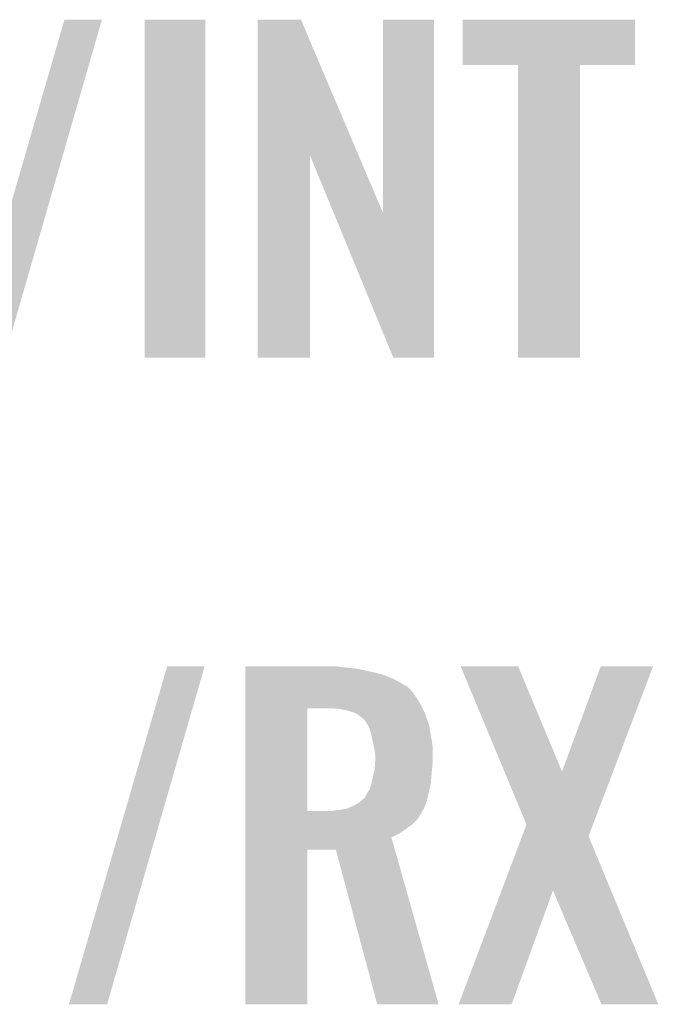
# Model space of a CAD drawing. Extents: x -9 to 122, y -9 to 65.
# Tile 215 of 256: x 107.05 to 109.56, y 23.19 to 27.06. Entities that reach past the tile are written whole.
import ezdxf

# ---------------------------------------------------------------- set-up
doc = ezdxf.new("R2010")
doc.units = 0
doc.layers.add('CLICKER_4_FOR_R7FA4M2A_V100_GTO', color=12, linetype='CONTINUOUS')

msp = doc.modelspace()

# ---------------------------------------------------------------- linework, layer by layer
at = {"layer": 'CLICKER_4_FOR_R7FA4M2A_V100_GTO'}
for points in [[(106.834946, 25.730228), (107.221028, 27.058592), (106.98479, 25.730228), (107.368334, 27.058592)], [(107.221028, 27.058592), (107.221038, 27.05862), (107.368334, 27.058592), (107.221038, 27.05862)], [(107.53598, 25.730222), (107.536, 27.058598), (107.774718, 25.730222), (107.77474, 27.058598)], [(107.536, 27.058598), (107.536002, 27.05862), (107.77474, 27.058598), (107.536002, 27.05862)], [(107.980492, 26.525108), (107.9805, 27.058606), (108.377302, 26.525108), (108.150664, 27.058606)], [(107.9805, 27.058606), (107.980502, 27.05862), (108.150664, 27.058606), (107.980502, 27.05862)], [(108.47324, 26.299268), (108.47326, 27.058598), (108.673886, 26.299268), (108.6739, 27.058598)], [(108.47326, 27.058598), (108.473262, 27.05862), (108.6739, 27.058598), (108.473262, 27.05862)], [(108.78566, 26.880842), (108.78568, 27.058598), (109.463818, 26.880842), (109.46384, 27.058598)], [(108.78568, 27.058598), (108.785682, 27.05862), (109.46384, 27.058598), (108.785682, 27.05862)], [(109.004078, 26.88082), (108.78566, 26.880842), (109.463818, 26.88082), (109.463818, 26.880842)], [(109.00408, 26.880798), (109.004078, 26.88082), (109.24794, 26.880798), (109.463818, 26.88082)], [(109.0041, 25.730222), (109.00408, 26.880798), (109.247918, 25.730222), (109.24794, 26.880798)], [(107.98048, 25.730222), (107.980492, 26.525108), (108.186198, 25.730222), (108.18622, 26.525108)], [(108.279312, 26.299268), (108.18622, 26.525108), (108.47324, 26.299268), (108.377302, 26.525108)], [(108.513876, 25.730214), (108.279312, 26.299268), (108.673878, 25.730214), (108.673886, 26.299268)], [(107.774718, 25.7302), (107.53598, 25.730222), (107.774718, 25.7302), (107.774718, 25.730222)], [(108.186198, 25.7302), (107.98048, 25.730222), (108.186198, 25.7302), (108.186198, 25.730222)], [(108.673878, 25.7302), (108.513876, 25.730214), (108.673878, 25.7302), (108.673878, 25.730214)], [(109.247918, 25.7302), (109.0041, 25.730222), (109.247918, 25.7302), (109.247918, 25.730222)], [(107.238806, 23.190228), (107.624888, 24.518592), (107.38865, 23.190228), (107.772194, 24.518592)], [(107.624888, 24.518592), (107.624898, 24.51862), (107.772194, 24.518592), (107.624898, 24.51862)], [(107.93224, 24.51608), (107.932242, 24.51862), (108.3056, 24.51608), (108.28528, 24.51862)], [(107.93224, 24.51354), (107.93224, 24.51608), (108.32592, 24.51354), (108.3056, 24.51608)], [(107.93224, 24.50846), (107.93224, 24.51354), (108.371638, 24.50846), (108.32592, 24.51354)], [(107.93224, 24.4983), (107.93224, 24.50846), (108.4199, 24.4983), (108.371638, 24.50846)], [(107.93224, 24.485598), (107.93224, 24.4983), (108.473242, 24.485598), (108.4199, 24.4983)], [(108.778078, 24.518606), (108.778072, 24.51862), (109.004104, 24.518606), (108.778072, 24.51862)], [(108.950396, 24.104654), (108.778078, 24.518606), (109.176838, 24.104654), (109.004104, 24.518606)], [(109.176838, 24.104654), (109.329224, 24.51859), (109.377562, 24.104654), (109.53495, 24.51859)], [(109.329224, 24.51859), (109.329236, 24.51862), (109.53495, 24.51859), (109.329236, 24.51862)], [(107.93224, 24.46528), (107.93224, 24.485598), (108.521502, 24.46528), (108.473242, 24.485598)], [(107.93224, 24.43988), (107.93224, 24.46528), (108.56468, 24.43988), (108.521502, 24.46528)], [(107.93224, 24.437338), (107.93224, 24.43988), (108.56976, 24.437338), (108.56468, 24.43988)], [(107.93224, 24.424638), (107.93224, 24.437338), (108.58246, 24.424638), (108.56976, 24.437338)], [(107.93224, 24.40178), (107.93224, 24.424638), (108.60024, 24.40178), (108.58246, 24.424638)], [(107.932238, 24.373838), (107.93224, 24.40178), (108.61802, 24.373838), (108.60024, 24.40178)], [(107.932238, 24.35352), (107.932238, 24.373838), (108.62818, 24.35352), (108.61802, 24.373838)], [(107.932232, 23.949682), (107.932238, 24.35352), (108.17606, 23.949682), (108.176082, 24.35352)], [(108.300522, 24.35098), (108.26496, 24.35352), (108.62945, 24.35098), (108.62818, 24.35352)], [(108.328462, 24.3459), (108.300522, 24.35098), (108.63199, 24.3459), (108.62945, 24.35098)], [(108.353862, 24.33828), (108.328462, 24.3459), (108.6358, 24.33828), (108.63199, 24.3459)], [(108.353868, 24.338278), (108.353862, 24.33828), (108.6358, 24.338278), (108.6358, 24.33828)], [(108.37164, 24.330658), (108.353868, 24.338278), (108.638608, 24.330658), (108.6358, 24.338278)], [(108.38434, 24.3205), (108.37164, 24.330658), (108.64235, 24.3205), (108.638608, 24.330658)], [(108.3945, 24.312878), (108.38434, 24.3205), (108.645158, 24.312878), (108.64235, 24.3205)], [(108.40212, 24.305258), (108.3945, 24.312878), (108.647966, 24.305258), (108.645158, 24.312878)], [(108.411646, 24.290018), (108.40212, 24.305258), (108.65358, 24.290018), (108.647966, 24.305258)], [(108.41482, 24.28494), (108.411646, 24.290018), (108.654464, 24.28494), (108.65358, 24.290018)], [(108.42498, 24.259538), (108.41482, 24.28494), (108.658882, 24.259538), (108.654464, 24.28494)], [(108.43006, 24.23414), (108.42498, 24.259538), (108.6633, 24.23414), (108.658882, 24.259538)], [(108.430626, 24.2316), (108.43006, 24.23414), (108.66374, 24.2316), (108.6633, 24.23414)], [(108.4374, 24.201118), (108.430626, 24.2316), (108.66882, 24.201118), (108.66374, 24.2316)], [(108.44022, 24.18842), (108.4374, 24.201118), (108.66882, 24.18842), (108.66882, 24.201118)], [(108.44276, 24.170638), (108.44022, 24.18842), (108.66882, 24.170638), (108.66882, 24.18842)], [(108.440696, 24.11984), (108.442282, 24.14524), (108.66628, 24.11984), (108.66882, 24.14524)], [(108.442282, 24.14524), (108.44276, 24.15286), (108.66882, 24.14524), (108.66882, 24.15286)], [(108.44276, 24.15286), (108.44276, 24.170638), (108.66882, 24.15286), (108.66882, 24.170638)], [(108.43514, 24.0919), (108.44022, 24.11222), (108.66374, 24.0919), (108.665586, 24.11222)], [(108.44022, 24.11222), (108.440696, 24.11984), (108.665586, 24.11222), (108.66628, 24.11984)], [(109.037116, 23.896328), (108.950396, 24.104654), (109.298352, 23.896328), (109.377562, 24.104654)], [(108.428026, 24.05888), (108.4326, 24.08174), (108.6612, 24.05888), (108.662958, 24.08174)], [(108.4326, 24.08174), (108.43514, 24.0919), (108.662958, 24.08174), (108.66374, 24.0919)], [(108.40974, 24.018238), (108.41482, 24.02586), (108.651946, 24.018238), (108.65358, 24.02586)], [(108.41482, 24.02586), (108.419898, 24.033476), (108.65358, 24.02586), (108.655336, 24.033476)], [(108.419898, 24.033476), (108.427518, 24.05634), (108.655336, 24.033476), (108.660612, 24.05634)], [(108.427518, 24.05634), (108.428026, 24.05888), (108.660612, 24.05634), (108.6612, 24.05888)], [(108.379258, 23.982678), (108.388146, 23.990298), (108.643026, 23.982678), (108.645958, 23.990298)], [(108.388146, 23.990298), (108.39704, 23.99792), (108.645958, 23.990298), (108.64759, 23.99792)], [(108.39704, 23.99792), (108.399578, 24.000458), (108.64759, 23.99792), (108.648134, 24.000458)], [(108.399578, 24.000458), (108.404658, 24.008078), (108.648134, 24.000458), (108.649768, 24.008078)], [(108.404658, 24.008078), (108.40974, 24.018238), (108.649768, 24.008078), (108.651946, 24.018238)], [(107.932232, 23.94966), (107.932232, 23.949682), (108.267498, 23.94966), (108.17606, 23.949682)], [(107.932232, 23.944582), (107.932232, 23.94966), (108.62564, 23.944582), (108.628178, 23.94966)], [(108.267498, 23.94966), (108.28528, 23.9522), (108.628178, 23.94966), (108.629448, 23.9522)], [(108.28528, 23.9522), (108.308104, 23.954736), (108.629448, 23.9522), (108.630718, 23.954736)], [(108.308104, 23.954736), (108.30814, 23.95474), (108.630718, 23.954736), (108.63072, 23.95474)], [(108.30814, 23.95474), (108.320838, 23.95728), (108.63072, 23.95474), (108.633256, 23.95728)], [(108.320838, 23.95728), (108.333538, 23.95982), (108.633256, 23.95728), (108.634232, 23.95982)], [(108.333538, 23.95982), (108.356402, 23.96998), (108.634232, 23.95982), (108.63814, 23.96998)], [(108.356402, 23.96998), (108.379258, 23.982678), (108.63814, 23.96998), (108.643026, 23.982678)], [(107.93223, 23.914098), (107.932232, 23.93188), (108.605318, 23.914098), (108.618022, 23.93188)], [(107.93223, 23.89632), (107.93223, 23.914098), (108.58754, 23.89632), (108.605318, 23.914098)], [(107.932232, 23.93188), (107.932232, 23.944582), (108.618022, 23.93188), (108.62564, 23.944582)], [(107.93223, 23.86076), (107.93223, 23.89632), (108.536738, 23.86076), (108.58754, 23.89632)], [(109.01984, 23.850592), (109.037116, 23.896328), (109.280964, 23.850592), (109.298352, 23.896328)], [(107.93223, 23.845502), (107.93223, 23.86076), (108.506264, 23.845502), (108.536738, 23.86076)], [(107.93223, 23.79726), (107.93223, 23.845502), (108.519912, 23.79726), (108.506264, 23.845502)], [(108.93924, 23.637186), (109.01984, 23.850592), (109.3696, 23.637186), (109.280964, 23.850592)], [(107.93222, 23.190222), (107.93223, 23.797238), (108.176038, 23.190222), (108.17606, 23.797238)], [(107.93223, 23.797238), (107.93223, 23.79726), (108.17606, 23.797238), (108.287802, 23.79726)], [(108.450376, 23.190216), (108.287802, 23.79726), (108.691648, 23.190216), (108.519912, 23.79726)], [(108.77043, 23.19023), (108.93924, 23.637186), (108.978694, 23.19023), (109.141242, 23.637186)], [(109.331756, 23.190214), (109.141242, 23.637186), (109.555244, 23.190214), (109.3696, 23.637186)], [(107.388642, 23.1902), (107.238806, 23.190228), (107.388642, 23.1902), (107.38865, 23.190228)], [(108.176038, 23.1902), (107.93222, 23.190222), (108.176038, 23.1902), (108.176038, 23.190222)], [(108.691652, 23.1902), (108.450376, 23.190216), (108.691652, 23.1902), (108.691648, 23.190216)], [(108.978684, 23.1902), (108.77043, 23.19023), (108.978684, 23.1902), (108.978694, 23.19023)], [(109.555248, 23.1902), (109.555244, 23.190214), (109.555248, 23.1902), (109.331756, 23.190214)]]:
    msp.add_solid(points, dxfattribs=at)

doc.saveas('drawing.dxf')
